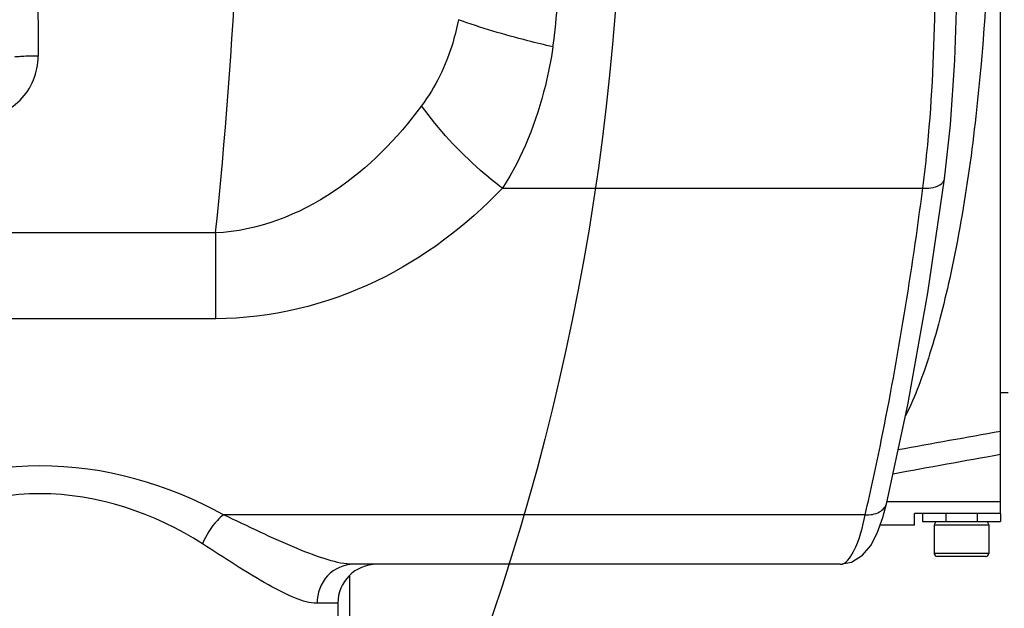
# Model space of a CAD drawing. Header units: millimetres. Extents: x 0 to 8493, y 0 to 6007.
# Tile 60 of 111: x 4605 to 4731, y 1145 to 1221. Entities that reach past the tile are written whole.
import ezdxf

# ---------------------------------------------------------------- set-up
doc = ezdxf.new("R2010")
doc.units = ezdxf.units.MM
doc.header["$LTSCALE"] = 467.107143
doc.layers.get('0').update_dxf_attribs({"linetype": 'CONTINUOUS'})
for name, color, linetype in [('304102000126DXF_CONTINUOUS_LINE', 7, 'CONTINUOUS'), ('304103000034DXF_CONTINUOUS_LINE', 7, 'CONTINUOUS'), ('304104000570DXF_CONTINUOUS_LINE', 7, 'CONTINUOUS'), ('304105000067DXF_CONTINUOUS_LINE', 7, 'CONTINUOUS'), ('501023000020DXF_CONTINUOUS_LINE', 7, 'CONTINUOUS'), ('604006000001DXF_CONTINUOUS_LINE', 7, 'CONTINUOUS'), ('最大动作范围图_DXF_DIMENSION', 7, 'CONTINUOUS')]:
    doc.layers.add(name, color=color, linetype=linetype)
doc.styles.get("Standard").update_dxf_attribs({"font": 'txt', "width": 0.7})
doc.dimstyles.new('DIMSTYLE_1', dxfattribs={"dimtxt": 85.714286, "dimasz": 42.857143, "dimexe": 1.5, "dimexo": 0, "dimgap": 6, "dimtad": 0, "dimtih": 1, "dimtoh": 1, "dimdec": 1, "dimdsep": 46, "dimtxsty": 'Standard', "dimblk": '_FILLED', "dimblk1": '_FILLED', "dimblk2": '_FILLED', "dimcen": 0.09, "dimclrt": 5, "dimazin": 2, "dimtp": 0.5, "dimtm": 0.5, "dimtfac": 1, "dimtdec": 65535, "dimtofl": 0, "dimtmove": 0, "dimatfit": 3, "dimldrblk": '_FILLED', "dimfxl": 0, "dimtolj": 1, "dimarcsym": 0})

# ---------------------------------------------------------------- blocks, each defined once
blk = doc.blocks.new('*D2')
at = {"layer": '最大动作范围图_DXF_DIMENSION', "color": 2, "linetype": 'Continuous', "transparency": 16777216}
blk.add_line((5263.67, 1245.98), (4966.12, 1245.98), dxfattribs=at)
for start, end in [(260.88866, 360), (193, 239.94839)]:
    blk.add_arc((4366.38, 1245.98), 610.46, start, end, dxfattribs=at)
for points in [[(4986.04, 1202.78), (4976.84, 1245.98), (4964.63, 1203.53)], [(3793.01, 1070.04), (3771.56, 1108.66), (3772.32, 1064.49)]]:
    blk.add_solid(points, dxfattribs=at)
blk = doc.blocks.new('_FILLED')
at = {"color": 0, "linetype": 'ByBlock'}
blk.add_solid([(0, 0), (-1, 0.25), (-1, -0.25)], dxfattribs=at)

msp = doc.modelspace()

# ---------------------------------------------------------------- linework, layer by layer
at = {"color": 2, "linetype": 'Continuous'}
msp.add_circle((4366.427, 1245.984), 316, dxfattribs=at)
at = {"layer": '304102000126DXF_CONTINUOUS_LINE', "color": 7, "linetype": 'Continuous'}
for p, q in [((4730.927, 1157.484), (4730.927, 1326.571)), ((4716.368, 1158.891), (4716.369, 1158.893)), ((4730.927, 1157.484), (4719.927, 1157.484)), ((4719.927, 1155.984), (4719.927, 1157.484)), ((4719.927, 1155.984), (4715.496, 1155.984)), ((4710.383, 1150.984), (4647.905, 1150.984)), ((4645.927, 1145.984), (4645.927, 1139.984))]:
    msp.add_line(p, q, dxfattribs=at)
at = {"layer": '304102000126DXF_CONTINUOUS_LINE', "color": 9, "linetype": 'Continuous'}
for p, q in [((4667.05, 1199.206), (4720.98, 1199.203)), ((4630.258, 1193.465), (4455.35, 1193.474)), ((4630.263, 1182.47), (4630.26, 1193.465)), ((4630.263, 1182.47), (4453.407, 1182.46)), ((4730.927, 1158.984), (4716.368, 1158.984)), ((4713.581, 1157.341), (4631.256, 1157.341)), ((4645.927, 1145.984), (4643.26, 1145.984))]:
    msp.add_line(p, q, dxfattribs=at)
at = {"layer": '304102000126DXF_CONTINUOUS_LINE', "color": 7, "linetype": 'Continuous'}
for points in [[(4723.774, 1200.418), (4724.539, 1207.341), (4725.099, 1215.628), (4725.325, 1223.339)], [(4716.368, 1158.891), (4719.064, 1171.442), (4721.623, 1185.796), (4723.774, 1200.418)], [(4710.383, 1150.984), (4711.836, 1151.263), (4713.249, 1152.151), (4714.301, 1153.408), (4715.133, 1154.984), (4715.855, 1156.976), (4716.369, 1158.893)]]:
    msp.add_lwpolyline(points, dxfattribs=at)
at = {"layer": '304102000126DXF_CONTINUOUS_LINE', "color": 9, "linetype": 'Continuous'}
for centre, radius, start, end in [((3916.597, 1265.984), 717.337, 354.197761, 5.80224), ((19376.495, 1265.984), 14769.094, 179.8065906, 180.1934094), ((4615.25, 1226.01), 58.914, 351.51645, 357.2708), ((4599.536, 1216.102), 7.949, 269.92714, 0.19847)]:
    msp.add_arc(centre, radius, start, end, dxfattribs=at)
at = {"layer": '304102000126DXF_CONTINUOUS_LINE', "color": 7, "linetype": 'Continuous'}
msp.add_arc((4650.927, 1145.984), 5, 90, 180, dxfattribs=at)
at = {"layer": '304102000126DXF_CONTINUOUS_LINE', "color": 9, "linetype": 'Continuous'}
for points, knots in [([(4728.329, 1278.13), (4729.313, 1267.689), (4730.219, 1246.662), (4729.02, 1216.616), (4726.008, 1193.593), (4722.241, 1178.588), (4720.008, 1172.538), (4718.754, 1169.998)], [0, 0, 0, 0, 0.2875617, 0.5760863, 0.8239862, 0.9223202, 1, 1, 1, 1]), ([(4720.98, 1199.203), (4721.218, 1201.057), (4722.092, 1209.031), (4722.469, 1217.056), (4722.539, 1223.207)], [0, 0, 0, 0, 0.2330946, 1, 1, 1, 1]), ([(4661.391, 1220.802), (4661.2, 1219.792), (4660.258, 1215.885), (4658.468, 1212.16), (4656.676, 1209.764)], [0, 0, 0, 0, 0.2556306, 1, 1, 1, 1]), ([(4673.519, 1217.319), (4672.441, 1217.565), (4668.353, 1218.561), (4664.31, 1219.753), (4661.391, 1220.802)], [0, 0, 0, 0, 0.2627728, 1, 1, 1, 1]), ([(4673.519, 1217.319), (4673.272, 1215.659), (4672.044, 1209.344), (4669.625, 1203.206), (4667.05, 1199.206)], [0, 0, 0, 0, 0.2607507, 1, 1, 1, 1]), ([(4607.485, 1216.129), (4606.791, 1216.127), (4605.853, 1216.144), (4604.869, 1216.029), (4604.518, 1216.04), (4604.437, 1215.984)], [0, 0, 0, 0, 0.681353, 0.9031741, 1, 1, 1, 1]), ([(4656.676, 1209.764), (4653.546, 1205.578), (4646.084, 1197.826), (4635.624, 1193.693), (4630.258, 1193.465)], [0, 0, 0, 0, 0.4932264, 1, 1, 1, 1]), ([(4667.05, 1199.206), (4666.081, 1199.926), (4662.246, 1203.049), (4658.864, 1206.734), (4656.676, 1209.764)], [0, 0, 0, 0, 0.2441707, 1, 1, 1, 1]), ([(4720.98, 1199.206), (4721.325, 1199.184), (4722.313, 1199.185), (4723.681, 1199.719), (4723.774, 1200.418)], [0, 0, 0, 0, 0.3289829, 1, 1, 1, 1]), ([(4667.05, 1199.206), (4662.417, 1194.363), (4651.217, 1185.85), (4637.313, 1182.472), (4630.263, 1182.47)], [0, 0, 0, 0, 0.4873308, 1, 1, 1, 1]), ([(4713.581, 1157.341), (4714.318, 1160.5), (4717.315, 1174.355), (4719.546, 1188.368), (4720.98, 1199.203)], [0, 0, 0, 0, 0.2289061, 1, 1, 1, 1]), ([(4631.256, 1157.341), (4624.156, 1161.29), (4607.798, 1165.897), (4591.392, 1161.322), (4584.406, 1157.341)], [0, 0, 0, 0, 0.5025639, 1, 1, 1, 1]), ([(4628.572, 1153.612), (4622.462, 1157.549), (4607.817, 1162.495), (4593.125, 1157.577), (4587.121, 1153.612)], [0, 0, 0, 0, 0.5025608, 1, 1, 1, 1]), ([(4713.581, 1157.34), (4714.2, 1157.296), (4715.389, 1157.446), (4716.252, 1158.395), (4716.368, 1158.891)], [0, 0, 0, 0, 0.5490449, 1, 1, 1, 1]), ([(4631.257, 1157.34), (4630.977, 1157.122), (4629.851, 1156.064), (4629.017, 1154.712), (4628.572, 1153.612)], [0, 0, 0, 0, 0.2300878, 1, 1, 1, 1]), ([(4647.905, 1150.984), (4646.821, 1150.984), (4644.348, 1151.569), (4638.786, 1153.696), (4634.389, 1155.852), (4631.256, 1157.341)], [0, 0, 0, 0, 0.1816639, 0.4186604, 1, 1, 1, 1]), ([(4710.369, 1150.984), (4711.16, 1150.984), (4712.775, 1153.588), (4713.233, 1155.728), (4713.581, 1157.341)], [0, 0, 0, 0, 0.324263, 1, 1, 1, 1]), ([(4643.26, 1145.984), (4642.319, 1145.984), (4640.127, 1146.69), (4635.219, 1149.242), (4631.362, 1151.814), (4628.572, 1153.612)], [0, 0, 0, 0, 0.1695241, 0.4025731, 1, 1, 1, 1]), ([(4647.905, 1150.984), (4646.706, 1150.984), (4644.168, 1149.827), (4643.26, 1147.247), (4643.26, 1145.984)], [0, 0, 0, 0, 0.486975, 1, 1, 1, 1])]:
    msp.add_open_spline(points, degree=3, knots=knots, dxfattribs=at)
for points in [[(4730.927, 1168.02), (4726.558, 1167.23), (4722.189, 1166.441), (4717.82, 1165.652)], [(4730.927, 1165.05), (4726.337, 1164.218), (4721.746, 1163.388), (4717.156, 1162.557)]]:
    msp.add_open_spline(points, degree=3, dxfattribs=at)
at = {"layer": '304103000034DXF_CONTINUOUS_LINE', "color": 7, "linetype": 'Continuous'}
msp.add_line((4647.427, 1149.468), (4647.427, 1121.984), dxfattribs=at)
at = {"layer": '304104000570DXF_CONTINUOUS_LINE', "color": 7, "linetype": 'Continuous'}
msp.add_line((4731.927, 1172.984), (4730.927, 1172.984), dxfattribs=at)
at = {"layer": '304105000067DXF_CONTINUOUS_LINE', "color": 7, "linetype": 'Continuous'}
for p, q in [((4720.927, 1157.484), (4720.927, 1156.484)), ((4730.927, 1157.484), (4730.927, 1156.484)), ((4720.927, 1156.484), (4730.927, 1156.484))]:
    msp.add_line(p, q, dxfattribs=at)
at = {"layer": '304105000067DXF_CONTINUOUS_LINE', "color": 9, "linetype": 'Continuous'}
for p, q in [((4723.927, 1157.484), (4723.927, 1156.484)), ((4727.927, 1157.484), (4727.927, 1156.484))]:
    msp.add_line(p, q, dxfattribs=at)
at = {"layer": '501023000020DXF_CONTINUOUS_LINE', "color": 7, "linetype": 'Continuous'}
for p, q in [((4729.427, 1155.984), (4722.427, 1155.984)), ((4722.427, 1155.984), (4722.427, 1152.384)), ((4729.427, 1155.984), (4729.427, 1152.384)), ((4729.027, 1151.984), (4722.827, 1151.984))]:
    msp.add_line(p, q, dxfattribs=at)
at = {"layer": '501023000020DXF_CONTINUOUS_LINE', "color": 9, "linetype": 'Continuous'}
msp.add_line((4729.427, 1152.384), (4722.427, 1152.384), dxfattribs=at)
at = {"layer": '501023000020DXF_CONTINUOUS_LINE', "color": 7, "linetype": 'Continuous'}
for centre, start, end in [((4722.827, 1152.384), 180, 270), ((4729.027, 1152.384), 270, 360)]:
    msp.add_arc(centre, 0.4, start, end, dxfattribs=at)
at = {"layer": '604006000001DXF_CONTINUOUS_LINE', "color": 7, "linetype": 'Continuous'}
for p, q in [((4722.646, 1156.484), (4722.427, 1156.034)), ((4722.427, 1156.034), (4729.427, 1156.034)), ((4722.427, 1156.034), (4722.531, 1155.984)), ((4729.209, 1156.484), (4729.427, 1156.034)), ((4729.427, 1156.034), (4729.324, 1155.984))]:
    msp.add_line(p, q, dxfattribs=at)

# ---------------------------------------------------------------- dimensions: what is measured, and where the dimension line sits
at = {"layer": '最大动作范围图_DXF_DIMENSION', "color": 2, "linetype": 'Continuous'}
dim = msp.add_angular_dim_2l(base=(4435.4838, 639.4479), line1=((3777.5117, 1110.0336), (3771.5635, 1108.6603)), line2=((5257.5696, 1245.984), (5263.6742, 1245.984)), dimstyle='DIMSTYLE_1', dxfattribs=at)
dim.commit()
dim.dimension.update_dxf_attribs({"geometry": '*D2', "text_midpoint": (4032.5663, 631.8708), "dimtype": 162})

doc.saveas('drawing.dxf')
